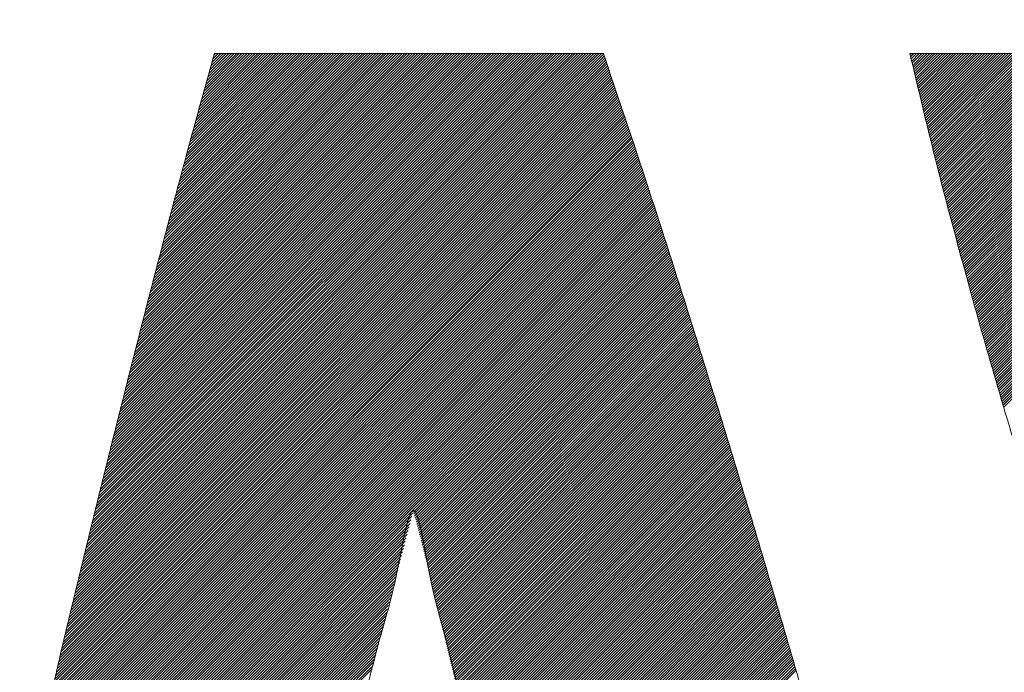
# Model space of a CAD drawing. Header units: millimetres. Extents: x 0 to 1071, y 0 to 742.
# Tile 52 of 128: x 141.66 to 145, y 487.8 to 490.01. Entities that reach past the tile are written whole.
import ezdxf

# ---------------------------------------------------------------- set-up
doc = ezdxf.new("R2010")
doc.units = ezdxf.units.MM
doc.header["$LTSCALE"] = 0.454724
doc.layers.add('NoLayerName_001', color=7, linetype='Continuous')
doc.layers.add('NoLayerName_002', color=7, linetype='Continuous')

# ---------------------------------------------------------------- blocks, each defined once
blk = doc.blocks.new('JZB_0010')
at = {"layer": 'NoLayerName_002', "color": 7, "linetype": 'Continuous', "lineweight": 25}
for p, q in [((9.6498, 4.8115), (7.8478, 3.0095)), ((9.6475, 4.8182), (7.8506, 3.0213)), ((9.6453, 4.8248), (7.8535, 3.0331)), ((9.643, 4.8314), (7.8564, 3.0449)), ((9.6407, 4.838), (7.8593, 3.0567)), ((9.634, 4.8402), (7.8622, 3.0684)), ((9.6251, 4.8402), (7.8651, 3.0802)), ((9.6162, 4.8402), (7.868, 3.092)), ((9.6072, 4.8402), (7.8709, 3.1038)), ((9.5983, 4.8402), (7.8738, 3.1156)), ((9.5894, 4.8402), (7.8767, 3.1274)), ((9.5805, 4.8402), (7.8795, 3.1392)), ((9.5716, 4.8402), (7.8824, 3.151)), ((9.5627, 4.8402), (7.8853, 3.1628)), ((9.5538, 4.8402), (7.8882, 3.1746)), ((9.5449, 4.8402), (7.8911, 3.1864)), ((9.536, 4.8402), (7.894, 3.1982)), ((9.5271, 4.8402), (7.8969, 3.21)), ((9.5182, 4.8402), (7.8998, 3.2218)), ((9.5093, 4.8402), (7.9027, 3.2336)), ((9.5003, 4.8402), (7.9056, 3.2454)), ((9.4914, 4.8402), (7.9084, 3.2572)), ((9.4825, 4.8402), (7.9113, 3.269)), ((9.4736, 4.8402), (7.9142, 3.2808)), ((9.4647, 4.8402), (7.9171, 3.2926)), ((9.4558, 4.8402), (7.92, 3.3044)), ((9.4469, 4.8402), (7.9229, 3.3162)), ((9.438, 4.8402), (7.9258, 3.328)), ((9.4291, 4.8402), (7.9287, 3.3398)), ((9.4202, 4.8402), (7.9316, 3.3516)), ((9.4113, 4.8402), (7.9345, 3.3634)), ((9.4024, 4.8402), (7.9373, 3.3752)), ((9.3934, 4.8402), (7.9402, 3.387)), ((9.3845, 4.8402), (7.9431, 3.3988)), ((9.3756, 4.8402), (7.946, 3.4106)), ((9.3667, 4.8402), (7.9489, 3.4224)), ((9.3578, 4.8402), (7.9518, 3.4342)), ((9.3489, 4.8402), (7.9547, 3.446)), ((9.34, 4.8402), (7.9576, 3.4578)), ((9.3311, 4.8402), (7.9605, 3.4696)), ((9.3222, 4.8402), (7.9634, 3.4814)), ((9.3133, 4.8402), (7.9662, 3.4932)), ((9.3044, 4.8402), (7.9691, 3.505)), ((9.2955, 4.8402), (7.972, 3.5168)), ((9.2865, 4.8402), (7.9749, 3.5286)), ((9.2776, 4.8402), (7.9779, 3.5405)), ((9.2687, 4.8402), (7.9809, 3.5524)), ((9.2598, 4.8402), (7.984, 3.5644)), ((9.2509, 4.8402), (7.987, 3.5763)), ((9.242, 4.8402), (7.99, 3.5883)), ((9.2331, 4.8402), (7.9931, 3.6002)), ((9.2242, 4.8402), (7.9961, 3.6122)), ((9.2153, 4.8402), (7.9992, 3.6241)), ((9.2064, 4.8402), (8.0022, 3.636)), ((9.1975, 4.8402), (8.0052, 3.648)), ((9.1885, 4.8402), (8.0083, 3.6599)), ((9.1796, 4.8402), (8.0113, 3.6719)), ((9.1707, 4.8402), (8.0144, 3.6838)), ((9.1618, 4.8402), (8.0174, 3.6958)), ((9.1529, 4.8402), (8.0204, 3.7077)), ((9.144, 4.8402), (8.0235, 3.7197)), ((9.1351, 4.8402), (8.0265, 3.7316)), ((9.1262, 4.8402), (8.0296, 3.7436)), ((9.1173, 4.8402), (8.0326, 3.7555)), ((9.1084, 4.8402), (8.0356, 3.7675)), ((9.0995, 4.8402), (8.0387, 3.7794)), ((9.0906, 4.8402), (8.0417, 3.7914)), ((9.0816, 4.8402), (8.0447, 3.8033)), ((9.0727, 4.8402), (8.0478, 3.8153)), ((9.0638, 4.8402), (8.0508, 3.8272)), ((9.0549, 4.8402), (8.0539, 3.8392)), ((9.046, 4.8402), (8.0569, 3.8511)), ((9.0371, 4.8402), (8.0599, 3.863)), ((9.0282, 4.8402), (8.063, 3.875)), ((9.0193, 4.8402), (8.066, 3.8869)), ((9.0104, 4.8402), (8.0691, 3.8989)), ((9.0015, 4.8402), (8.0721, 3.9108)), ((8.9926, 4.8402), (8.0751, 3.9228)), ((8.9837, 4.8402), (8.0782, 3.9347)), ((8.9747, 4.8402), (8.0812, 3.9467)), ((8.9658, 4.8402), (8.0843, 3.9586)), ((8.9569, 4.8402), (8.0873, 3.9706)), ((8.948, 4.8402), (8.0903, 3.9825)), ((8.9391, 4.8402), (8.0934, 3.9945)), ((8.9302, 4.8402), (8.0964, 4.0064)), ((8.9213, 4.8402), (8.0994, 4.0184)), ((8.9124, 4.8402), (8.1025, 4.0303)), ((8.9035, 4.8402), (8.1055, 4.0423)), ((8.8946, 4.8402), (8.1086, 4.0542)), ((8.8857, 4.8402), (8.1116, 4.0662)), ((8.8768, 4.8402), (8.1148, 4.0783)), ((8.8678, 4.8402), (8.118, 4.0904)), ((8.8589, 4.8402), (8.1212, 4.1025)), ((8.85, 4.8402), (8.1245, 4.1146)), ((8.8411, 4.8402), (8.1277, 4.1268)), ((8.8322, 4.8402), (8.1309, 4.1389)), ((8.8233, 4.8402), (8.1341, 4.151)), ((8.8144, 4.8402), (8.1373, 4.1632)), ((8.8055, 4.8402), (8.1406, 4.1753)), ((8.7966, 4.8402), (8.1438, 4.1874)), ((8.7877, 4.8402), (8.147, 4.1995)), ((8.7788, 4.8402), (8.1502, 4.2117)), ((8.7699, 4.8402), (8.1534, 4.2238)), ((8.7609, 4.8402), (8.1567, 4.2359)), ((8.752, 4.8402), (8.1599, 4.2481)), ((8.7431, 4.8402), (8.1631, 4.2602)), ((8.7342, 4.8402), (8.1663, 4.2723)), ((8.7253, 4.8402), (8.1695, 4.2844)), ((8.7164, 4.8402), (8.1728, 4.2966)), ((8.7075, 4.8402), (8.176, 4.3087)), ((8.6986, 4.8402), (8.1792, 4.3208)), ((8.6897, 4.8402), (8.1824, 4.333)), ((8.6808, 4.8402), (8.1856, 4.3451)), ((8.6719, 4.8402), (8.1889, 4.3572)), ((8.663, 4.8402), (8.1921, 4.3693)), ((8.654, 4.8402), (8.1953, 4.3815)), ((8.6451, 4.8402), (8.1985, 4.3936)), ((8.6362, 4.8402), (8.2017, 4.4057)), ((8.6273, 4.8402), (8.205, 4.4178)), ((8.6184, 4.8402), (8.2082, 4.43)), ((8.6095, 4.8402), (8.2114, 4.4421)), ((8.6006, 4.8402), (8.2146, 4.4542)), ((8.5917, 4.8402), (8.2178, 4.4664)), ((8.5828, 4.8402), (8.221, 4.4785)), ((8.5739, 4.8402), (8.2243, 4.4906)), ((8.565, 4.8402), (8.2275, 4.5027)), ((8.5561, 4.8402), (8.2307, 4.5149)), ((8.5471, 4.8402), (8.2339, 4.527)), ((8.5382, 4.8402), (8.2371, 4.5391)), ((8.5293, 4.8402), (8.2404, 4.5513)), ((8.5204, 4.8402), (8.2436, 4.5634)), ((8.5115, 4.8402), (8.247, 4.5757)), ((8.5026, 4.8402), (8.2504, 4.588)), ((8.4937, 4.8402), (8.2538, 4.6003)), ((8.4848, 4.8402), (8.2572, 4.6126)), ((8.4759, 4.8402), (8.2606, 4.6249)), ((8.467, 4.8402), (8.264, 4.6372)), ((8.4581, 4.8402), (8.2673, 4.6495)), ((8.4491, 4.8402), (8.2707, 4.6618)), ((8.4402, 4.8402), (8.2741, 4.6741)), ((8.4313, 4.8402), (8.2775, 4.6864)), ((8.4224, 4.8402), (8.2809, 4.6987)), ((8.4135, 4.8402), (8.2843, 4.711)), ((8.4046, 4.8402), (8.2877, 4.7233)), ((8.3957, 4.8402), (8.2911, 4.7356)), ((8.3868, 4.8402), (8.2945, 4.7479)), ((8.3779, 4.8402), (8.2978, 4.7602)), ((8.369, 4.8402), (8.3012, 4.7725)), ((8.3601, 4.8402), (8.3046, 4.7848)), ((8.3512, 4.8402), (8.3081, 4.7971)), ((8.3422, 4.8402), (8.3115, 4.8095)), ((8.3333, 4.8402), (8.315, 4.8219)), ((8.3244, 4.8402), (8.3185, 4.8343)), ((10.6852, 4.8402), (10.6811, 4.8361)), ((10.6941, 4.8402), (10.6828, 4.829)), ((10.703, 4.8402), (10.6846, 4.8218)), ((10.7119, 4.8402), (10.6863, 4.8146)), ((10.7208, 4.8402), (10.688, 4.8074)), ((10.7297, 4.8402), (10.6897, 4.8002)), ((10.7386, 4.8402), (10.6915, 4.7931)), ((10.7475, 4.8402), (10.6932, 4.7859)), ((10.7564, 4.8402), (10.6949, 4.7787)), ((10.7653, 4.8402), (10.6966, 4.7715)), ((10.7742, 4.8402), (10.6984, 4.7643)), ((10.7832, 4.8402), (10.7001, 4.7571)), ((10.7921, 4.8402), (10.7018, 4.75)), ((10.801, 4.8402), (10.7035, 4.7428)), ((10.8099, 4.8402), (10.7053, 4.7356)), ((10.8188, 4.8402), (10.707, 4.7284)), ((10.8277, 4.8402), (10.7087, 4.7212)), ((10.8366, 4.8402), (10.7105, 4.7141)), ((10.8455, 4.8402), (10.7122, 4.7069)), ((10.8544, 4.8402), (10.7139, 4.6997)), ((10.8633, 4.8402), (10.7156, 4.6925)), ((10.8722, 4.8402), (10.7174, 4.6853)), ((10.8812, 4.8402), (10.7191, 4.6782)), ((10.8901, 4.8402), (10.7208, 4.671)), ((10.899, 4.8402), (10.7225, 4.6638)), ((10.9079, 4.8402), (10.7243, 4.6566)), ((10.9168, 4.8402), (10.726, 4.6494)), ((10.9257, 4.8402), (10.7277, 4.6422)), ((10.9346, 4.8402), (10.7295, 4.6351)), ((10.9435, 4.8402), (10.7312, 4.6279)), ((10.9524, 4.8402), (10.7329, 4.6207)), ((10.9613, 4.8402), (10.7346, 4.6135)), ((10.9702, 4.8402), (10.7364, 4.6063)), ((10.9791, 4.8402), (10.7381, 4.5992)), ((10.9881, 4.8402), (10.7398, 4.592)), ((10.997, 4.8402), (10.7415, 4.5848)), ((11.0059, 4.8402), (10.7433, 4.5776)), ((11.0148, 4.8402), (10.745, 4.5704)), ((11.0237, 4.8402), (10.7467, 4.5632)), ((11.0326, 4.8402), (10.7484, 4.5561)), ((11.0415, 4.8402), (10.7502, 4.5489)), ((11.0504, 4.8402), (10.7519, 4.5417)), ((11.0593, 4.8402), (10.7537, 4.5346)), ((11.0682, 4.8402), (10.7556, 4.5276)), ((11.0771, 4.8402), (10.7574, 4.5205)), ((11.086, 4.8402), (10.7592, 4.5134)), ((11.095, 4.8402), (10.7611, 4.5063)), ((11.1039, 4.8402), (10.7629, 4.4992)), ((11.1128, 4.8402), (10.7647, 4.4922)), ((11.1217, 4.8402), (10.7665, 4.4851)), ((11.1306, 4.8402), (10.7684, 4.478)), ((11.1395, 4.8402), (10.7702, 4.4709)), ((11.1484, 4.8402), (10.772, 4.4638)), ((11.1573, 4.8402), (10.7739, 4.4568)), ((11.1662, 4.8402), (10.7757, 4.4497)), ((11.1751, 4.8402), (10.7775, 4.4426)), ((11.184, 4.8402), (10.7793, 4.4355)), ((11.1929, 4.8402), (10.7812, 4.4284)), ((11.2019, 4.8402), (10.783, 4.4214)), ((11.2108, 4.8402), (10.7848, 4.4143)), ((11.2197, 4.8402), (10.7867, 4.4072)), ((11.2286, 4.8402), (10.7885, 4.4001)), ((11.2375, 4.8402), (10.7903, 4.393)), ((11.2464, 4.8402), (10.7922, 4.386)), ((11.2553, 4.8402), (10.794, 4.3789)), ((11.2642, 4.8402), (10.7958, 4.3718)), ((11.2731, 4.8402), (10.7976, 4.3647)), ((11.282, 4.8402), (10.7995, 4.3576)), ((11.2909, 4.8402), (10.8013, 4.3506)), ((11.2998, 4.8402), (10.8031, 4.3435)), ((11.3088, 4.8402), (10.805, 4.3364)), ((11.3177, 4.8402), (10.8068, 4.3293)), ((11.3266, 4.8402), (10.8086, 4.3223)), ((11.3355, 4.8402), (10.8104, 4.3152)), ((11.3444, 4.8402), (10.8123, 4.3081)), ((11.3533, 4.8402), (10.8141, 4.301)), ((11.3622, 4.8402), (10.8159, 4.2939)), ((11.3711, 4.8402), (10.8178, 4.2869)), ((11.38, 4.8402), (10.8196, 4.2798)), ((11.3889, 4.8402), (10.8214, 4.2727)), ((11.3978, 4.8402), (10.8232, 4.2656)), ((11.4067, 4.8402), (10.8251, 4.2585)), ((11.4157, 4.8402), (10.8269, 4.2515)), ((11.4246, 4.8402), (10.8287, 4.2444)), ((11.4335, 4.8402), (10.8306, 4.2373)), ((11.4424, 4.8402), (10.8325, 4.2303)), ((11.4513, 4.8402), (10.8344, 4.2234)), ((11.4602, 4.8402), (10.8364, 4.2164)), ((11.4691, 4.8402), (10.8384, 4.2095)), ((11.478, 4.8402), (10.8403, 4.2025)), ((11.4869, 4.8402), (10.8423, 4.1956)), ((11.4958, 4.8402), (10.8442, 4.1886)), ((11.5047, 4.8402), (10.8462, 4.1817)), ((11.5136, 4.8402), (10.8482, 4.1747)), ((11.5226, 4.8402), (10.8501, 4.1678)), ((11.5315, 4.8402), (10.8521, 4.1608)), ((11.5404, 4.8402), (10.8541, 4.1539)), ((11.5493, 4.8402), (10.856, 4.1469)), ((11.5582, 4.8402), (10.858, 4.14)), ((11.5671, 4.8402), (10.8599, 4.133)), ((11.576, 4.8402), (10.8619, 4.1261)), ((11.5849, 4.8402), (10.8639, 4.1192)), ((11.5938, 4.8402), (10.8658, 4.1122)), ((11.6027, 4.8402), (10.8678, 4.1053)), ((11.6116, 4.8402), (10.8697, 4.0983)), ((11.6206, 4.8402), (10.8717, 4.0914)), ((11.6295, 4.8402), (10.8737, 4.0844)), ((11.6384, 4.8402), (10.8756, 4.0775)), ((11.6473, 4.8402), (10.8776, 4.0705)), ((11.6562, 4.8402), (10.8795, 4.0636)), ((11.6651, 4.8402), (10.8815, 4.0566)), ((11.674, 4.8402), (10.8835, 4.0497)), ((11.6829, 4.8402), (10.8854, 4.0427)), ((11.6918, 4.8402), (10.8874, 4.0358)), ((11.7007, 4.8402), (10.8893, 4.0288)), ((11.7096, 4.8402), (10.8913, 4.0219)), ((11.7185, 4.8402), (10.8933, 4.0149)), ((11.7275, 4.8402), (10.8952, 4.008)), ((11.7364, 4.8402), (10.8972, 4.001)), ((11.7453, 4.8402), (10.8992, 3.9941)), ((11.7542, 4.8402), (10.9011, 3.9871)), ((11.7631, 4.8402), (10.9031, 3.9802)), ((11.772, 4.8402), (10.905, 3.9733)), ((11.7809, 4.8402), (10.907, 3.9663)), ((11.7898, 4.8402), (10.909, 3.9594)), ((11.7987, 4.8402), (10.9109, 3.9524)), ((11.8076, 4.8402), (10.9129, 3.9455)), ((11.8165, 4.8402), (10.9148, 3.9385)), ((11.8254, 4.8402), (10.9168, 3.9316)), ((11.8344, 4.8402), (10.9188, 3.9246)), ((11.8433, 4.8402), (10.9207, 3.9177)), ((11.8522, 4.8402), (10.9227, 3.9107)), ((11.8611, 4.8402), (10.9246, 3.9038)), ((11.87, 4.8402), (10.9266, 3.8968)), ((11.8789, 4.8402), (10.9286, 3.8899)), ((11.8878, 4.8402), (10.9305, 3.8829)), ((11.8967, 4.8402), (10.9325, 3.876)), ((11.9056, 4.8402), (10.9344, 3.869)), ((11.9145, 4.8402), (10.9364, 3.8621)), ((11.9234, 4.8402), (10.9384, 3.8551)), ((11.9323, 4.8402), (10.9403, 3.8482)), ((11.9413, 4.8402), (10.9423, 3.8413)), ((11.9502, 4.8402), (10.9443, 3.8343)), ((11.9591, 4.8402), (10.9462, 3.8274)), ((11.9616, 4.8339), (10.9482, 3.8204)), ((11.9633, 4.8266), (10.9501, 3.8135)), ((11.965, 4.8194), (10.9521, 3.8065)), ((11.9667, 4.8122), (10.9541, 3.7996)), ((9.6612, 4.7783), (7.8335, 2.9507)), ((9.6589, 4.785), (7.8363, 2.9624)), ((9.6566, 4.7916), (7.8391, 2.9741)), ((9.6544, 4.7982), (7.842, 2.9859)), ((9.6521, 4.8049), (7.8449, 2.9977)), ((11.9683, 4.8049), (10.956, 3.7926)), ((11.97, 4.7977), (10.958, 3.7857)), ((11.9717, 4.7905), (10.9599, 3.7787)), ((11.9734, 4.7832), (10.9619, 3.7718)), ((9.6724, 4.7451), (7.8198, 2.8924)), ((9.6702, 4.7517), (7.8225, 2.904)), ((9.6679, 4.7584), (7.8253, 2.9157)), ((9.6657, 4.765), (7.828, 2.9274)), ((9.6634, 4.7717), (7.8308, 2.939)), ((11.9751, 4.776), (10.9639, 3.7648)), ((11.9767, 4.7688), (10.9658, 3.7579)), ((11.9784, 4.7616), (10.9678, 3.7509)), ((11.9801, 4.7543), (10.9697, 3.744)), ((11.9818, 4.7471), (10.9717, 3.737)), ((9.6837, 4.7118), (7.806, 2.834)), ((9.6814, 4.7184), (7.8087, 2.8457)), ((9.6792, 4.7251), (7.8115, 2.8574)), ((9.6769, 4.7317), (7.8142, 2.869)), ((9.6747, 4.7384), (7.817, 2.8807)), ((11.9834, 4.7399), (10.9737, 3.7301)), ((11.9851, 4.7326), (10.9756, 3.7231)), ((11.9868, 4.7254), (10.9776, 3.7162)), ((11.9885, 4.7182), (10.9796, 3.7092)), ((9.695, 4.6785), (7.7922, 2.7757)), ((9.6927, 4.6852), (7.7949, 2.7874)), ((9.6905, 4.6918), (7.7977, 2.799)), ((9.6882, 4.6985), (7.8005, 2.8107)), ((9.686, 4.7051), (7.8032, 2.8224)), ((11.9902, 4.7109), (10.9815, 3.7023)), ((11.9918, 4.7037), (10.9835, 3.6954)), ((11.9935, 4.6965), (10.9854, 3.6884)), ((11.9952, 4.6893), (10.9874, 3.6815)), ((11.9969, 4.682), (10.9894, 3.6745)), ((9.7061, 4.6451), (7.7784, 2.7174)), ((9.7039, 4.6518), (7.7812, 2.7291)), ((9.7017, 4.6585), (7.7839, 2.7407)), ((9.6994, 4.6652), (7.7867, 2.7524)), ((9.6972, 4.6718), (7.7894, 2.7641)), ((11.9985, 4.6748), (10.9913, 3.6676)), ((12.0002, 4.6676), (10.9933, 3.6606)), ((12.0019, 4.6603), (10.9952, 3.6537)), ((12.0036, 4.6531), (10.9972, 3.6467)), ((12.0053, 4.6459), (10.9992, 3.6398)), ((9.7172, 4.6117), (7.7646, 2.6591)), ((9.715, 4.6184), (7.7674, 2.6707)), ((9.7128, 4.625), (7.7701, 2.6824)), ((9.7106, 4.6317), (7.7729, 2.6941)), ((9.7083, 4.6384), (7.7756, 2.7057)), ((9.7283, 4.5783), (7.7508, 2.6007)), ((9.7261, 4.5849), (7.7536, 2.6124)), ((9.7239, 4.5916), (7.7563, 2.6241)), ((9.7217, 4.5983), (7.7591, 2.6357)), ((9.7195, 4.605), (7.7619, 2.6474)), ((9.7395, 4.5448), (7.737, 2.5424)), ((9.7372, 4.5515), (7.7398, 2.5541)), ((9.735, 4.5582), (7.7426, 2.5657)), ((9.7328, 4.5649), (7.7453, 2.5774)), ((9.7306, 4.5716), (7.7481, 2.5891)), ((9.7506, 4.5114), (7.7233, 2.4841)), ((9.7484, 4.5181), (7.726, 2.4957)), ((9.7461, 4.5248), (7.7288, 2.5074)), ((9.7439, 4.5315), (7.7315, 2.5191)), ((9.7417, 4.5381), (7.7343, 2.5307)), ((9.7617, 4.478), (7.7095, 2.4258)), ((9.7595, 4.4847), (7.7122, 2.4374)), ((9.7572, 4.4913), (7.715, 2.4491)), ((9.755, 4.498), (7.7177, 2.4607)), ((9.7528, 4.5047), (7.7205, 2.4724)), ((9.7727, 4.4444), (7.6959, 2.3676)), ((9.7705, 4.4512), (7.6985, 2.3792)), ((9.7683, 4.4579), (7.7012, 2.3908)), ((9.7661, 4.4646), (7.704, 2.4024)), ((9.7639, 4.4713), (7.7067, 2.4141)), ((9.7835, 4.4107), (7.6825, 2.3097)), ((9.7814, 4.4175), (7.6851, 2.3212)), ((9.7792, 4.4242), (7.6878, 2.3328)), ((9.777, 4.4309), (7.6905, 2.3444)), ((9.7749, 4.4377), (7.6932, 2.356)), ((9.7944, 4.377), (7.6691, 2.2517)), ((9.7922, 4.3838), (7.6717, 2.2633)), ((9.79, 4.3905), (7.6744, 2.2749)), ((9.7879, 4.3973), (7.6771, 2.2865)), ((9.7857, 4.404), (7.6798, 2.2981)), ((9.8031, 4.3501), (6.8026, 1.3497)), ((9.8009, 4.3568), (7.6594, 2.2153)), ((9.7987, 4.3636), (7.6627, 2.2276)), ((9.7966, 4.3703), (7.6661, 2.2398)), ((9.8052, 4.3433), (6.8044, 1.3425)), ((9.8074, 4.3366), (6.8061, 1.3353)), ((9.8096, 4.3299), (6.8078, 1.3281)), ((9.8117, 4.3231), (6.8095, 1.3209)), ((9.8139, 4.3164), (6.8112, 1.3137)), ((9.8161, 4.3097), (6.813, 1.3065)), ((9.8183, 4.3029), (6.8147, 1.2993)), ((9.8204, 4.2962), (6.8164, 1.2921)), ((9.8226, 4.2894), (6.8181, 1.2849)), ((9.8248, 4.2827), (6.8198, 1.2778)), ((9.8269, 4.276), (6.8215, 1.2706)), ((9.8291, 4.2692), (6.8233, 1.2634)), ((9.8313, 4.2625), (6.825, 1.2562)), ((9.8335, 4.2558), (6.8267, 1.249)), ((9.8356, 4.249), (6.8284, 1.2418)), ((9.8378, 4.2423), (6.8301, 1.2346)), ((9.84, 4.2355), (6.8319, 1.2274)), ((9.8421, 4.2288), (6.8336, 1.2202)), ((9.8443, 4.2221), (6.8353, 1.213)), ((9.8465, 4.2153), (6.8369, 1.2058)), ((9.8486, 4.2086), (6.8385, 1.1985)), ((9.8508, 4.2018), (6.8401, 1.1911)), ((9.853, 4.1951), (6.8417, 1.1838)), ((9.8552, 4.1884), (6.8433, 1.1765)), ((9.8573, 4.1816), (6.8449, 1.1692)), ((9.8595, 4.1749), (6.8464, 1.1618)), ((9.8617, 4.1682), (6.848, 1.1545)), ((9.8638, 4.1614), (6.8496, 1.1472)), ((9.866, 4.1547), (8.9953, 3.284)), ((9.8682, 4.1479), (8.9974, 3.2772)), ((9.8703, 4.1412), (8.9995, 3.2703)), ((9.8725, 4.1345), (9.0016, 3.2635)), ((9.8747, 4.1277), (9.0037, 3.2567)), ((9.8769, 4.121), (9.0057, 3.2498)), ((9.879, 4.1142), (9.0075, 3.2427)), ((9.8812, 4.1075), (9.0093, 3.2356)), ((9.8834, 4.1008), (9.0111, 3.2285)), ((9.8855, 4.094), (9.0129, 3.2214)), ((9.8877, 4.0873), (9.0147, 3.2143)), ((9.8899, 4.0806), (9.0165, 3.2072)), ((9.892, 4.0738), (9.0183, 3.2001)), ((9.8942, 4.0671), (9.0202, 3.193)), ((9.8964, 4.0603), (9.022, 3.1859)), ((9.8986, 4.0536), (9.0238, 3.1788)), ((9.9007, 4.0469), (9.0256, 3.1717)), ((9.9029, 4.0401), (9.0274, 3.1646)), ((9.9051, 4.0334), (9.0292, 3.1575)), ((9.9072, 4.0267), (9.031, 3.1504)), ((9.9094, 4.0199), (9.0328, 3.1433)), ((9.9116, 4.0132), (9.0346, 3.1362)), ((9.9137, 4.0064), (9.0365, 3.1291)), ((9.9158, 3.9996), (9.0383, 3.1221)), ((9.9179, 3.9928), (9.0401, 3.115)), ((9.9201, 3.986), (9.0419, 3.1079)), ((9.9222, 3.9792), (9.0437, 3.1008)), ((9.9243, 3.9724), (9.0455, 3.0937)), ((9.9264, 3.9656), (9.0473, 3.0865)), ((9.9285, 3.9588), (9.049, 3.0794)), ((9.9306, 3.952), (9.0507, 3.0722)), ((9.9327, 3.9452), (9.0525, 3.065)), ((9.9348, 3.9384), (9.0542, 3.0578)), ((9.9369, 3.9316), (9.0559, 3.0506)), ((9.939, 3.9248), (9.0576, 3.0434)), ((9.9411, 3.918), (9.0593, 3.0362)), ((9.9433, 3.9112), (9.0611, 3.029)), ((9.9454, 3.9044), (9.0628, 3.0218)), ((9.9475, 3.8976), (9.0645, 3.0146)), ((9.9496, 3.8908), (9.0662, 3.0075)), ((9.9517, 3.884), (9.0679, 3.0003)), ((9.9538, 3.8772), (9.0697, 2.9931)), ((9.9559, 3.8704), (9.0714, 2.9859)), ((9.958, 3.8636), (9.0731, 2.9787)), ((9.9601, 3.8568), (9.0748, 2.9715)), ((9.9622, 3.85), (9.0765, 2.9643)), ((9.9643, 3.8432), (9.0782, 2.9571)), ((9.9664, 3.8364), (9.08, 2.9499)), ((9.9686, 3.8296), (9.0817, 2.9428)), ((9.9707, 3.8228), (9.0834, 2.9356)), ((9.9728, 3.816), (9.0851, 2.9284)), ((9.9749, 3.8092), (9.0868, 2.9212)), ((9.977, 3.8024), (9.0886, 2.914)), ((9.9791, 3.7956), (9.0903, 2.9068)), ((9.9812, 3.7888), (9.092, 2.8996)), ((9.9833, 3.782), (9.0937, 2.8924)), ((9.9854, 3.7752), (9.0954, 2.8852)), ((9.9875, 3.7684), (9.0972, 2.878)), ((9.9896, 3.7616), (9.0989, 2.8709)), ((9.9918, 3.7548), (9.1006, 2.8637)), ((9.9939, 3.748), (9.1023, 2.8565)), ((9.996, 3.7412), (9.104, 2.8493)), ((9.9981, 3.7344), (9.1057, 2.8421)), ((10.0002, 3.7276), (9.1075, 2.8349)), ((10.0023, 3.7208), (9.1092, 2.8277)), ((10.0044, 3.714), (9.1109, 2.8205)), ((10.0065, 3.7072), (9.1126, 2.8133)), ((10.0086, 3.7004), (9.1143, 2.8061)), ((10.0107, 3.6936), (9.1161, 2.799)), ((10.0128, 3.6868), (9.1178, 2.7918)), ((10.015, 3.68), (9.1195, 2.7846)), ((10.0171, 3.6732), (9.1212, 2.7774)), ((10.0192, 3.6664), (9.1229, 2.7702)), ((10.0213, 3.6596), (9.1247, 2.763)), ((10.0234, 3.6528), (9.1264, 2.7558)), ((10.0255, 3.646), (9.1281, 2.7486)), ((10.0276, 3.6392), (9.1298, 2.7414)), ((10.0297, 3.6324), (9.1315, 2.7343)), ((10.0318, 3.6256), (9.1332, 2.7271)), ((10.0339, 3.6188), (9.135, 2.7199)), ((10.036, 3.612), (9.1367, 2.7127)), ((10.0382, 3.6052), (9.1384, 2.7055)), ((10.0403, 3.5984), (9.1401, 2.6983)), ((10.0424, 3.5916), (9.1418, 2.6911)), ((10.0445, 3.5848), (9.1436, 2.6839)), ((10.0466, 3.578), (9.1453, 2.6767)), ((10.0487, 3.5712), (9.147, 2.6695)), ((10.0508, 3.5644), (9.1487, 2.6624)), ((10.0529, 3.5577), (9.1504, 2.6552)), ((10.055, 3.5509), (9.1522, 2.648)), ((10.0571, 3.5441), (9.1539, 2.6408)), ((10.0592, 3.5373), (9.1556, 2.6336)), ((10.0614, 3.5305), (9.1573, 2.6264)), ((10.0634, 3.5236), (9.159, 2.6192)), ((10.0655, 3.5168), (9.1607, 2.612)), ((10.0676, 3.5099), (9.1625, 2.6048)), ((10.0696, 3.5031), (9.1642, 2.5976)), ((10.0717, 3.4962), (9.1659, 2.5905)), ((10.0737, 3.4894), (9.1676, 2.5833)), ((10.0758, 3.4825), (9.1693, 2.5761)), ((10.0778, 3.4757), (9.1711, 2.5689)), ((10.0799, 3.4688), (9.1728, 2.5617)), ((10.0819, 3.4619), (9.1745, 2.5545)), ((10.084, 3.4551), (9.1762, 2.5473)), ((10.086, 3.4482), (9.1779, 2.5401)), ((10.0881, 3.4414), (9.1797, 2.5329)), ((10.0901, 3.4345), (9.1814, 2.5258)), ((10.0922, 3.4277), (9.1831, 2.5186)), ((10.0943, 3.4208), (9.1848, 2.5114)), ((10.0963, 3.414), (9.1865, 2.5042)), ((10.0984, 3.4071), (9.1882, 2.497)), ((10.1004, 3.4003), (9.19, 2.4898)), ((10.1025, 3.3934), (9.1917, 2.4826)), ((10.1045, 3.3865), (9.1934, 2.4754)), ((10.1066, 3.3797), (9.1951, 2.4682)), ((10.1086, 3.3728), (9.1968, 2.461)), ((10.1107, 3.366), (9.1986, 2.4539)), ((10.1127, 3.3591), (9.2003, 2.4467)), ((10.1148, 3.3523), (9.202, 2.4395)), ((10.1168, 3.3454), (9.2037, 2.4323)), ((10.1189, 3.3386), (9.2054, 2.4251)), ((10.121, 3.3317), (9.2072, 2.4179)), ((10.123, 3.3249), (9.2089, 2.4107)), ((10.1251, 3.318), (9.2106, 2.4035)), ((10.1271, 3.3111), (9.2123, 2.3963)), ((8.9936, 3.2823), (6.8512, 1.1399)), ((10.1292, 3.3043), (9.214, 2.3891)), ((10.1312, 3.2974), (9.2157, 2.382)), ((10.1333, 3.2906), (9.2175, 2.3748)), ((10.1353, 3.2837), (9.2192, 2.3676)), ((10.1374, 3.2769), (9.2209, 2.3604)), ((8.9904, 3.2702), (6.8528, 1.1325)), ((8.9872, 3.258), (6.8544, 1.1252)), ((8.9839, 3.2459), (6.856, 1.1179)), ((10.1394, 3.27), (9.2226, 2.3532)), ((10.1415, 3.2632), (9.2243, 2.346)), ((10.1435, 3.2563), (9.2261, 2.3388)), ((10.1456, 3.2495), (9.2278, 2.3316)), ((10.1477, 3.2426), (9.2295, 2.3244)), ((8.9807, 3.2338), (6.8575, 1.1106)), ((8.9775, 3.2216), (6.8591, 1.1033)), ((8.9743, 3.2095), (6.8607, 1.0959)), ((10.1497, 3.2357), (9.2312, 2.3173)), ((10.1518, 3.2289), (9.2329, 2.3101)), ((10.1538, 3.222), (9.2347, 2.3029)), ((10.1559, 3.2152), (9.2364, 2.2957)), ((10.1579, 3.2083), (9.2381, 2.2885)), ((8.9711, 3.1974), (6.8623, 1.0886)), ((8.9679, 3.1853), (6.8639, 1.0813)), ((10.16, 3.2015), (9.2398, 2.2813)), ((10.162, 3.1946), (9.2415, 2.2741)), ((10.1641, 3.1878), (9.2432, 2.2669)), ((10.1661, 3.1809), (9.245, 2.2597)), ((8.9647, 3.1731), (6.8655, 1.074)), ((8.9614, 3.161), (6.867, 1.0666)), ((8.9583, 3.149), (6.8686, 1.0593)), ((10.1682, 3.1741), (9.2467, 2.2525)), ((10.1702, 3.1672), (9.2484, 2.2454)), ((10.1723, 3.1603), (9.2501, 2.2382)), ((10.1744, 3.1535), (9.2518, 2.231)), ((10.1764, 3.1466), (9.2536, 2.2238)), ((8.9552, 3.1369), (6.8702, 1.052)), ((8.952, 3.1249), (6.8718, 1.0447)), ((8.9489, 3.1128), (6.8734, 1.0373)), ((10.1785, 3.1398), (9.2553, 2.2166)), ((10.1805, 3.1329), (9.257, 2.2094)), ((10.1826, 3.1261), (9.2587, 2.2022)), ((10.1846, 3.1192), (9.2604, 2.195)), ((10.1867, 3.1124), (9.2622, 2.1878)), ((8.9457, 3.1008), (6.875, 1.03)), ((8.9426, 3.0887), (6.8765, 1.0227)), ((8.9394, 3.0767), (6.8781, 1.0154)), ((10.1887, 3.1055), (9.2639, 2.1806)), ((10.1908, 3.0987), (9.2656, 2.1735)), ((10.1928, 3.0918), (9.2673, 2.1663)), ((10.1949, 3.0849), (9.269, 2.1591)), ((10.1969, 3.0781), (9.2707, 2.1519)), ((8.9363, 3.0646), (6.8797, 1.008)), ((8.9332, 3.0526), (6.8813, 1.0007)), ((8.93, 3.0405), (6.8829, 0.9934)), ((10.199, 3.0712), (9.2725, 2.1447)), ((10.2011, 3.0644), (9.2742, 2.1375)), ((10.2031, 3.0575), (9.2759, 2.1303)), ((10.2052, 3.0507), (9.2776, 2.1231)), ((10.2072, 3.0438), (9.2793, 2.1159)), ((8.9269, 3.0285), (6.8845, 0.9861)), ((8.9237, 3.0164), (6.886, 0.9787)), ((10.2093, 3.037), (9.2811, 2.1088)), ((10.2113, 3.0301), (9.2828, 2.1016)), ((10.2134, 3.0233), (9.2845, 2.0944)), ((10.2154, 3.0164), (9.2862, 2.0872)), ((10.2174, 3.0095), (9.2879, 2.08)), ((8.9206, 3.0044), (6.8876, 0.9714)), ((8.9174, 2.9923), (6.8892, 0.9641)), ((8.9143, 2.9803), (6.8908, 0.9568)), ((10.2194, 3.0026), (9.2897, 2.0728)), ((10.2214, 2.9956), (9.2914, 2.0656)), ((10.2234, 2.9887), (9.2931, 2.0584)), ((10.2254, 2.9818), (9.2948, 2.0512)), ((10.2274, 2.9749), (9.2965, 2.044)), ((8.9111, 2.9682), (6.8924, 0.9494)), ((8.908, 2.9561), (6.894, 0.9421)), ((8.9049, 2.9441), (6.8955, 0.9348)), ((10.2294, 2.968), (9.2982, 2.0369)), ((10.2314, 2.9611), (9.3, 2.0297)), ((10.2334, 2.9542), (9.3017, 2.0225)), ((10.2354, 2.9473), (9.3034, 2.0153)), ((10.2374, 2.9404), (9.3051, 2.0081)), ((8.9017, 2.932), (6.8971, 0.9275)), ((8.8986, 2.92), (6.8987, 0.9201)), ((8.8954, 2.9079), (6.9003, 0.9128)), ((10.2394, 2.9335), (9.3068, 2.0009)), ((10.2414, 2.9266), (9.3086, 1.9937)), ((10.2434, 2.9197), (9.3103, 1.9865)), ((10.2454, 2.9128), (9.312, 1.9793)), ((8.8923, 2.8959), (6.9019, 0.9055)), ((8.8891, 2.8838), (6.9035, 0.8982)), ((10.2474, 2.9059), (9.3137, 1.9721)), ((10.2494, 2.8989), (9.3154, 1.965)), ((10.2514, 2.892), (9.3172, 1.9578)), ((10.2534, 2.8851), (9.3189, 1.9506)), ((10.2554, 2.8782), (9.3206, 1.9434)), ((8.886, 2.8718), (6.905, 0.8908)), ((8.8829, 2.8597), (6.9066, 0.8835)), ((8.8797, 2.8477), (6.9082, 0.8762)), ((10.2574, 2.8713), (9.3223, 1.9362)), ((10.2594, 2.8644), (9.324, 1.929)), ((10.2614, 2.8575), (9.3257, 1.9218)), ((10.2634, 2.8506), (9.3275, 1.9146)), ((10.2654, 2.8437), (9.3292, 1.9074)), ((8.8766, 2.8356), (6.9098, 0.8689)), ((8.8735, 2.8236), (6.9114, 0.8615)), ((8.8705, 2.8117), (6.913, 0.8542)), ((10.2674, 2.8368), (9.3309, 1.9003)), ((10.2694, 2.8299), (9.3326, 1.8931)), ((10.2714, 2.823), (9.3343, 1.8859)), ((10.2734, 2.8161), (9.3361, 1.8787)), ((10.2754, 2.8092), (9.3378, 1.8715)), ((8.8675, 2.7999), (6.9146, 0.8469)), ((8.8645, 2.788), (6.9161, 0.8396)), ((8.8615, 2.7761), (6.9177, 0.8322)), ((10.2774, 2.8023), (9.3395, 1.8643)), ((10.2794, 2.7953), (9.3412, 1.8571)), ((10.2814, 2.7884), (9.3429, 1.8499)), ((10.2835, 2.7815), (9.3447, 1.8427)), ((10.2855, 2.7746), (9.3464, 1.8355)), ((8.8586, 2.7642), (6.9193, 0.8249)), ((8.8556, 2.7523), (6.9209, 0.8176)), ((10.2875, 2.7677), (9.3481, 1.8284)), ((10.2895, 2.7608), (9.3498, 1.8212)), ((10.2915, 2.7539), (9.3515, 1.814)), ((10.2935, 2.747), (9.3532, 1.8068))]:
    blk.add_line(p, q, dxfattribs=at)
at = {"layer": 'NoLayerName_002', "color": 7, "linetype": 'Continuous', "lineweight": 13}
for points, knots in [([(8.3201, 4.8402), (8.3066, 4.7915), (8.2787, 4.6922), (8.2372, 4.5402), (8.1948, 4.3827), (8.1517, 4.2201), (8.1081, 4.0529), (8.0639, 3.8813), (8.0193, 3.7059), (7.9744, 3.527), (7.9293, 3.3451), (7.8841, 3.1607), (7.8389, 2.9731), (7.7938, 2.7872), (7.7488, 2.5871), (7.7042, 2.4336), (7.66, 2.1016), (7.6159, 2.4336), (7.5712, 2.5871), (7.5262, 2.7872), (7.4811, 2.9731), (7.4359, 3.1607), (7.3906, 3.3451), (7.3455, 3.527), (7.3006, 3.7059), (7.2561, 3.8813), (7.2119, 4.0529), (7.1682, 4.2201), (7.1251, 4.3827), (7.0828, 4.5402), (7.0413, 4.6922), (7.0134, 4.7915), (6.9999, 4.8402)], [0, 0, 0, 0, 0.151742, 0.309431, 0.472648, 0.640974, 0.813989, 0.991276, 1.172413, 1.356982, 1.544562, 1.734733, 1.927075, 2.121168, 2.316592, 2.512926, 2.70975, 2.906574, 3.10291, 3.298336, 3.492432, 3.684777, 3.874952, 4.062535, 4.247107, 4.428246, 4.605533, 4.778548, 4.946871, 5.110083, 5.267765, 5.419497, 5.419497, 5.419497, 5.419497]), ([(10.9999, 0.0401), (10.9774, 0.1388), (10.932, 0.3415), (10.8575, 0.6511), (10.7775, 0.9728), (10.6924, 1.3038), (10.6029, 1.6417), (10.5099, 1.9839), (10.4142, 2.3278), (10.3164, 2.6709), (10.2175, 3.0105), (10.1182, 3.3442), (10.0192, 3.6694), (9.9214, 3.9834), (9.8255, 4.2838), (9.7326, 4.5682), (9.67, 4.7515), (9.64, 4.8402)], [0, 0, 0, 0, 0.30368, 0.623018, 0.955372, 1.298091, 1.648519, 2.003997, 2.361863, 2.719453, 3.074103, 3.423147, 3.76392, 4.093758, 4.409999, 4.709981, 4.991049, 4.991049, 4.991049, 4.991049]), ([(10.6801, 4.8402), (10.7057, 4.7342), (10.7563, 4.5179), (10.8423, 4.1904), (10.9353, 3.8545), (11.0356, 3.513), (11.1419, 3.168), (11.2535, 2.822), (11.3696, 2.4772), (11.4893, 2.136), (11.6117, 1.8008), (11.736, 1.4739), (11.8614, 1.1577), (11.9868, 0.8544), (12.1119, 0.5666), (12.2345, 0.296), (12.3196, 0.1237), (12.3601, 0.0401)], [0, 0, 0, 0, 0.327112, 0.666498, 1.015766, 1.372509, 1.734304, 2.098723, 2.463328, 2.825683, 3.183347, 3.533883, 3.874858, 4.203849, 4.518442, 4.816245, 5.094894, 5.094894, 5.094894, 5.094894]), ([(8.24, 0.0401), (8.2526, 0.1056), (8.2779, 0.2386), (8.3185, 0.4405), (8.3613, 0.6475), (8.4063, 0.8589), (8.4533, 1.074), (8.5021, 1.2923), (8.5527, 1.513), (8.6047, 1.7354), (8.658, 1.9591), (8.7124, 2.183), (8.7678, 2.4079), (8.8239, 2.6278), (8.8807, 2.8613), (8.9375, 3.0373), (8.9958, 3.4138), (9.0506, 3.0404), (9.1052, 2.8655), (9.1592, 2.6344), (9.2126, 2.4163), (9.2652, 2.1931), (9.3169, 1.9706), (9.3676, 1.7479), (9.4171, 1.526), (9.4654, 1.3054), (9.5122, 1.0867), (9.5574, 0.8704), (9.6009, 0.6573), (9.6426, 0.4477), (9.6824, 0.2425), (9.7075, 0.107), (9.72, 0.0401)], [0, 0, 0, 0, 0.200039, 0.406182, 0.617762, 0.83411, 1.054556, 1.27843, 1.50506, 1.733773, 1.963897, 2.194759, 2.425685, 2.656002, 2.885035, 3.11211, 3.336554, 3.558181, 3.782458, 4.008785, 4.236563, 4.46519, 4.694068, 4.922594, 5.150169, 5.376193, 5.600065, 5.821186, 6.038956, 6.252775, 6.462046, 6.666171, 6.666171, 6.666171, 6.666171])]:
    blk.add_open_spline(points, degree=3, knots=knots, dxfattribs=at)
for points in [[(9.64, 4.8402), (9.42, 4.8402), (8.9801, 4.8402), (8.5401, 4.8402), (8.3201, 4.8402)], [(11.9602, 4.8402), (11.7468, 4.8402), (11.3201, 4.8402), (10.8935, 4.8402), (10.6801, 4.8402)]]:
    blk.add_open_spline(points, degree=3, dxfattribs=at)

msp = doc.modelspace()

# ---------------------------------------------------------------- linework, layer by layer
at = {"layer": 'NoLayerName_001', "color": 7, "linetype": 'Continuous', "lineweight": 25}
for radius, start, end in [(39.5, 318.33013, 270.72461), (38, 319.68509, 271.43254)]:
    msp.add_arc((150, 487.4999), radius, start, end, dxfattribs=at)

# ---------------------------------------------------------------- block references
at = {"layer": 'NoLayerName_001'}
msp.add_blockref('JZB_0010', (134, 485.0594), dxfattribs=at)

doc.saveas('drawing.dxf')
